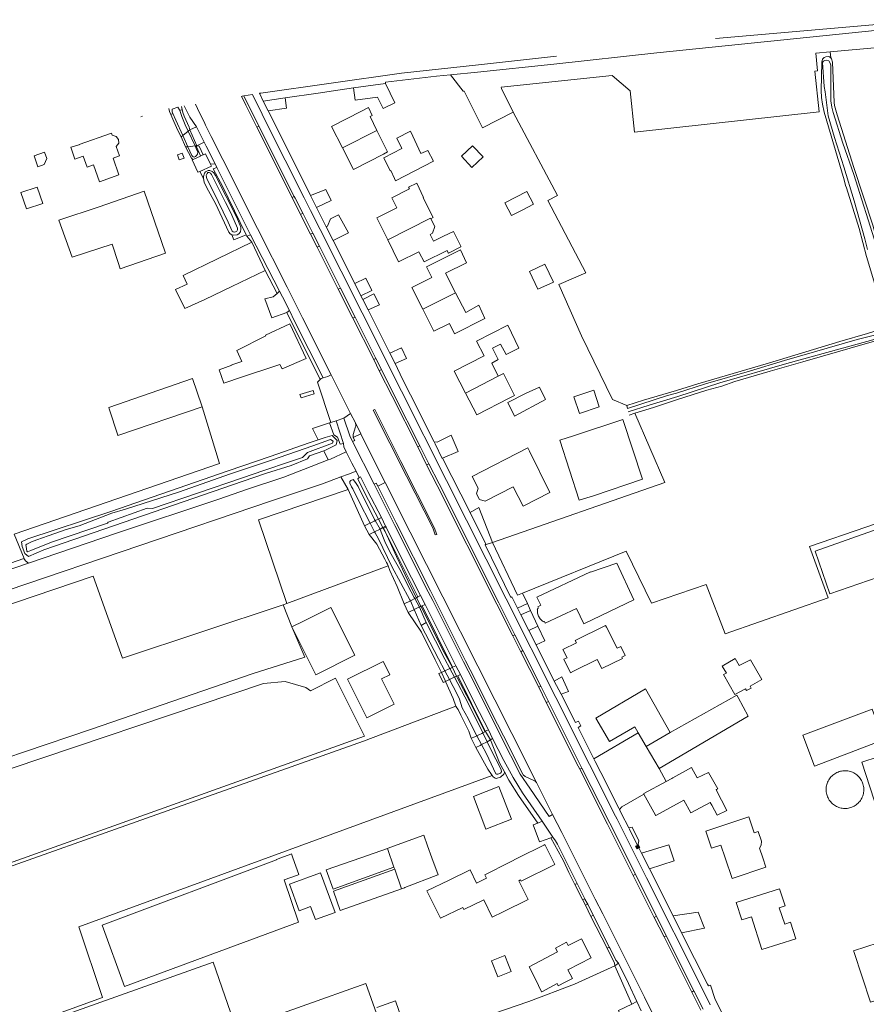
# Model space of a CAD drawing. Header units: metres. Extents: x 89888 to 94270, y 464165 to 468904.
# Tile 48 of 256: x 90750 to 90997, y 466207 to 466494. Entities that reach past the tile are written whole.
import ezdxf

# ---------------------------------------------------------------- set-up
doc = ezdxf.new("R2010")
doc.units = ezdxf.units.M
doc.layers.get('0').update_dxf_attribs({"linetype": 'CONTINUOUS'})
for name, color, linetype, lineweight in [('B_BEBOUWINGSGRENS_0', 251, 'CONTINUOUS', 13), ('B_LUIFEL_1', 251, 'CONTINUOUS', 13), ('B_OPSTAL_0', 251, 'CONTINUOUS', 13), ('B_TUSSENMUUR_0', 251, 'CONTINUOUS', 13), ('G_GRENS_ALGEMEEN_0', 251, 'CONTINUOUS', 13), ('K_KUNSTWERKGRENS_1', 251, 'CONTINUOUS', 13), ('Q_DAMWAND_0', 251, 'CONTINUOUS', 13), ('Q_GASKAST_0', 251, 'CONTINUOUS', 13), ('T_CULTUURGRENS_0', 251, 'CONTINUOUS', 13), ('T_HEK_0', 251, 'CONTINUOUS', 13), ('T_HEK_LIJN_0', 251, 'CONTINUOUS', 13), ('V_WEGGRENS_0', 251, 'CONTINUOUS', 13), ('W_WATERGRENS_0', 251, 'CONTINUOUS', 13)]:
    doc.layers.add(name, color=color, linetype=linetype, lineweight=lineweight)

# ---------------------------------------------------------------- blocks, each defined once
blk = doc.blocks.new('OGT_BLOK2_ACAD_1_FMEBLOCK21')
at = {"layer": 'G_GRENS_ALGEMEEN_0'}
blk.add_line((34.7, 5.21), (97.89, 10.68), dxfattribs=at)
blk.add_lwpolyline([(-97.89, -10.68), (-56.88, -4.94), (-34.36, -2.44), (-11.63, 0.07)], dxfattribs=at)
blk = doc.blocks.new('Q_GASKAST')
blk.add_lwpolyline([(-0.44, 0.46), (0.44, 0.46, -0.414214), (0.46, 0.44), (0.46, -0.44, -0.414214), (0.44, -0.46), (-0.44, -0.46, -0.414214), (-0.46, -0.44), (-0.46, 0.44), (-0.46, 0.44), (-0.46, 0.44), (-0.46, 0.45), (-0.46, 0.45), (-0.46, 0.45), (-0.46, 0.45), (-0.46, 0.45), (-0.46, 0.45), (-0.46, 0.45), (-0.45, 0.46), (-0.45, 0.46), (-0.45, 0.46), (-0.45, 0.46), (-0.45, 0.46), (-0.45, 0.46), (-0.44, 0.46), (-0.44, 0.46), (-0.44, 0.46)], format="xyb")
blk.add_lwpolyline([(-0.44, 0.46), (0.44, 0.46, -0.414214), (0.46, 0.44), (0.46, -0.44, -0.414214), (0.44, -0.46), (-0.44, -0.46, -0.414214), (-0.46, -0.44), (-0.46, 0.44), (-0.46, 0.44), (-0.46, 0.44), (-0.46, 0.45), (-0.46, 0.45), (-0.46, 0.45), (-0.46, 0.45), (-0.46, 0.45), (-0.46, 0.45), (-0.46, 0.45), (-0.45, 0.46), (-0.45, 0.46), (-0.45, 0.46), (-0.45, 0.46), (-0.45, 0.46), (-0.45, 0.46), (-0.44, 0.46), (-0.44, 0.46), (-0.44, 0.46)], format="xyb")
for points in [[(-0.26, 0.26), (0.25, 0.26), (0.25, 0.18), (-0.26, 0.18)], [(-0.26, 0.26), (-0.26, 0.18), (0.25, 0.18), (0.25, 0.26)], [(-0.26, 0.1), (0.25, 0.1), (0.25, -0.33), (-0.26, -0.33)], [(-0.26, 0.1), (-0.26, -0.33), (0.25, -0.33), (0.25, 0.1)]]:
    blk.add_lwpolyline(points, close=True)
blk.add_circle((-0.17, -0.04), 0.0354)
blk.add_circle((-0.17, -0.04), 0.0354)

msp = doc.modelspace()

# ---------------------------------------------------------------- linework, layer by layer
at = {"layer": 'B_BEBOUWINGSGRENS_0'}
for p, q in [((90847.03, 466474.31), (90856.29, 466475.58)), ((90881.66, 466457.44), (90878.49, 466454.39)), ((90817.32, 466429.35), (90821.26, 466421.15)), ((90898.29, 466420.82), (90900.75, 466415.69)), ((90802.76, 466381.64), (90800.04, 466389.64)), ((90901.23, 466387.14), (90897.16, 466385.26)), ((90911.22, 466384.31), (90912.84, 466379.47)), ((90802.85, 466381.4), (90802.76, 466381.64)), ((90898.29, 466368.45), (90897.78, 466369.42)), ((90900.49, 466325.95), (90901.58, 466323.58)), ((90832.39, 466318.96), (90829.05, 466317.29)), ((90923.9, 466311.09), (90920.74, 466317.2)), ((90954.86, 466303.4), (90958.19, 466297.61)), ((90932.11, 466299.22), (90939.36, 466286.49)), ((90962.04, 466291.25), (90936.1, 466276.04)), ((90932.37, 466282.4), (90930.03, 466286.38)), ((90936.1, 466276.04), (90932.37, 466282.4)), ((90882.02, 466267.87), (90885.6, 466258.34)), ((90905.66, 466248.09), (90904.7, 466250)), ((90858.8, 466247.31), (90859.02, 466246.67)), ((90837.42, 466245.59), (90828.32, 466242.36)), ((90830.67, 466244.98), (90831.08, 466245.12)), ((90972.8, 466236.02), (90971.15, 466241)), ((90892.2, 466218.82), (90891.13, 466221.52)), ((90898.18, 466218.28), (90900.04, 466214.61))]:
    msp.add_line(p, q, dxfattribs=at)
for points in [[(90856.29, 466475.58), (90859.09, 466469.99), (90855.69, 466468.28), (90854, 466471.65), (90847.5, 466470.77), (90847.03, 466474.31)], [(90849.36, 466467.51), (90840.62, 466463.06), (90843.8, 466456.83)], [(90853.83, 466461.93), (90851.84, 466465.96), (90852.47, 466466.29), (90851.33, 466468.57), (90849.36, 466467.51)], [(90843.8, 466456.83), (90846.98, 466450.59), (90855.71, 466455.04), (90856.91, 466455.67), (90853.83, 466461.93)], [(90866.65, 466455.19), (90863.67, 466461.54), (90863.59, 466461.72), (90859.6, 466459.68), (90861.05, 466456.67), (90855.88, 466453.96), (90857.67, 466450.15), (90857.84, 466450.23), (90858.94, 466447.95)], [(90772.96, 466447), (90778.63, 466448.99), (90776.9, 466453.88), (90778.78, 466454.53), (90777.83, 466457.25), (90778.55, 466458.17), (90778.46, 466459.28), (90777.78, 466460.15), (90776.68, 466460.51), (90776.47, 466461.12), (90767.03, 466457.81), (90767.05, 466457.75)], [(90767.05, 466457.75), (90764.63, 466457.01), (90765.8, 466453.57), (90768.23, 466454.41), (90769.35, 466451.21), (90771.25, 466451.87), (90772.96, 466447)], [(90858.94, 466447.95), (90859.28, 466447.23), (90870.31, 466452.98), (90868.64, 466456.12), (90866.65, 466455.19)], [(90878.49, 466454.39), (90881.49, 466451.15), (90884.82, 466454.23), (90881.66, 466457.44)], [(90796.19, 466453.32), (90797.64, 466453.85), (90797.1, 466455.32), (90795.65, 466454.79), (90796.19, 466453.32)], [(90867.32, 466442.38), (90867.42, 466442.43), (90865.5, 466446.56), (90863.05, 466445.39), (90863.28, 466444.95), (90858.14, 466442.33), (90859.54, 466439.57), (90859.66, 466439.35), (90853.83, 466436.47), (90856.99, 466430.06)], [(90761.11, 466435.79), (90764.97, 466424.99), (90776.61, 466428.79), (90778.38, 466423.42), (90778.98, 466421.62), (90792.18, 466426.15), (90792.07, 466426.45), (90785.97, 466444.2), (90772.88, 466439.7), (90761.11, 466435.79)], [(90869.52, 466436.2), (90870.23, 466436.55), (90870.16, 466436.68), (90867.32, 466442.38)], [(90894.29, 466442.5), (90891.11, 466440.87), (90893.04, 466437.12), (90896.16, 466438.72), (90899.45, 466440.41), (90897.52, 466444.16), (90894.29, 466442.5)], [(90873.19, 466431.09), (90870.33, 466429.7), (90869.37, 466431.65), (90869.99, 466431.97), (90870.71, 466433.92), (90869.52, 466436.2)], [(90856.99, 466430.06), (90860.16, 466423.64), (90866.06, 466426.59), (90866.18, 466426.37), (90867.62, 466423.6), (90874.29, 466426.92), (90874.64, 466426.29), (90874.68, 466426.21), (90878.34, 466428.06), (90878.28, 466428.17), (90876.12, 466432.44), (90873.19, 466431.09)], [(90821.26, 466421.15), (90811.55, 466416.49), (90803.68, 466412.71), (90797.79, 466410.02), (90795.13, 466415.58), (90798.48, 466417.12), (90797.31, 466419.67), (90817.32, 466429.35)], [(90878.17, 466427.14), (90868.31, 466422.19), (90869.85, 466419.12), (90864.04, 466416.19), (90867.24, 466409.81)], [(90876.77, 466414.61), (90873.83, 466420.35), (90879.98, 466423.34), (90878.17, 466427.14)], [(90900.75, 466415.69), (90905.28, 466417.73), (90902.81, 466422.98), (90898.29, 466420.82)], [(90867.24, 466409.81), (90870.44, 466403.44), (90874.96, 466405.71), (90876.48, 466402.68), (90885.3, 466407.11), (90883.52, 466410.97), (90879.71, 466408.89), (90876.77, 466414.61)], [(90812.97, 466397.77), (90814.42, 466394.6), (90811.53, 466393.6), (90811.56, 466393.5), (90807.8, 466392.15), (90809.19, 466388.29), (90810.93, 466388.88), (90812.91, 466389.55), (90825.57, 466393.71), (90826.21, 466392.43), (90833.2, 466395.49), (90828.47, 466405.53), (90821.34, 466402.31), (90821.46, 466402.07), (90812.97, 466397.77)], [(90891.98, 466405.23), (90882.84, 466400.51), (90885.06, 466396.23), (90876.38, 466391.75), (90879.66, 466385.4)], [(90889.21, 466390.34), (90887.31, 466394.15), (90889.17, 466395.18), (90887.5, 466398.45), (90889.83, 466399.61), (90891.49, 466396.63), (90895.22, 466398.47), (90891.98, 466405.23)], [(90879.66, 466385.4), (90882.94, 466379.06), (90892.41, 466383.96), (90893.94, 466384.74), (90890.76, 466391.13), (90889.21, 466390.34)], [(90800.04, 466389.64), (90775.67, 466381.23), (90775.81, 466380.81), (90778.3, 466373.16), (90778.33, 466373.09), (90802.85, 466381.4)], [(90897.16, 466385.26), (90892.03, 466382.62), (90893.91, 466378.7), (90902.93, 466383.56), (90902.84, 466383.74), (90901.23, 466387.14)], [(90912.84, 466379.47), (90918.66, 466381.42), (90917.04, 466386.26), (90911.22, 466384.31)], [(90925.55, 466377.7), (90911.16, 466372.9), (90907.12, 466371.66), (90912.8, 466354.24), (90917.01, 466355.49), (90931.26, 466360.28), (90925.55, 466377.7)], [(90897.78, 466369.42), (90881.57, 466361.1), (90883.34, 466357.66), (90882.85, 466356.08), (90883.7, 466354.43), (90885.42, 466353.91), (90893.57, 466358.09), (90896.49, 466352.41), (90904.25, 466356.4), (90898.29, 466368.45)], [(91000, 466345.82), (90981.58, 466339.37), (90985.91, 466326.92), (91000, 466331.79)], [(90901.58, 466323.58), (90900.71, 466323.17), (90900.93, 466322.7), (90900.57, 466322.53), (90900.61, 466322.44), (90900.6, 466322.14), (90900.61, 466321.84), (90900.64, 466321.54), (90900.69, 466321.25), (90900.77, 466320.96), (90900.86, 466320.68), (90900.98, 466320.41), (90901.11, 466320.14), (90901.26, 466319.89), (90901.44, 466319.64), (90901.62, 466319.41), (90901.83, 466319.2), (90902.05, 466319), (90902.28, 466318.81), (90902.32, 466318.72), (90902.69, 466318.89), (90902.91, 466318.41), (90912, 466322.61), (90914.12, 466318.17), (90921.65, 466321.79), (90928.7, 466325.2), (90923.74, 466335.83), (90916.09, 466333.22), (90916.05, 466333.31), (90900.49, 466325.95)], [(90829.05, 466317.29), (90833.44, 466308.52), (90836.05, 466303.33), (90847.35, 466309.01), (90840.35, 466322.96), (90832.39, 466318.96)], [(90920.74, 466317.2), (90920.49, 466317.67), (90911.64, 466313.35), (90911.99, 466312.64), (90908.06, 466310.73), (90909.25, 466308.3), (90908.35, 466307.86), (90910.26, 466303.94), (90911.16, 466304.38), (90918.07, 466307.75), (90919.35, 466305.12), (90925.45, 466308.1), (90925.25, 466308.5), (90926.19, 466308.97), (90924.91, 466311.59), (90923.9, 466311.09)], [(90857.59, 466303.29), (90856.2, 466306.1), (90855.65, 466307.2), (90845.27, 466302.07), (90850.85, 466290.79)], [(90958.19, 466297.61), (90961.25, 466299.25), (90961.62, 466298.74), (90962.91, 466299.47), (90962.63, 466300.03), (90966.03, 466301.96), (90962.7, 466307.72), (90959.39, 466306), (90958.23, 466308.06), (90954.49, 466305.84), (90955.71, 466303.81), (90954.86, 466303.4)], [(90850.85, 466290.79), (90858.82, 466294.74), (90855.18, 466302.1), (90857.59, 466303.29)], [(90930.03, 466286.38), (90928.98, 466288.18), (90921.66, 466283.88), (90917.65, 466290.72), (90932.11, 466299.22)], [(90939.36, 466286.49), (90958.73, 466297.42), (90959.1, 466296.72), (90962.04, 466291.25)], [(91000, 466288.5), (90998.19, 466293.3), (90977.98, 466285.71), (90981.37, 466276.71), (91000, 466283.8)], [(91015.89, 466284.77), (91000, 466279.44), (90995.19, 466277.83), (91000, 466263.23), (91004.36, 466250), (91006.02, 466244.97), (91006.16, 466245.02), (91021.01, 466250), (91026.85, 466251.96)], [(90938.11, 466272.22), (90939.82, 466273.15), (90940.12, 466273.31), (90945.57, 466276.33), (90947.2, 466273.28), (90950.51, 466274.87), (90953.24, 466270.12), (90952.87, 466269.92), (90952.74, 466269.85)], [(90931.69, 466268.56), (90931.62, 466268.69), (90938.11, 466272.22)], [(90885.6, 466258.34), (90893.05, 466261.27), (90889.34, 466270.74), (90882.02, 466267.87)], [(90952.74, 466269.85), (90954.32, 466266.77), (90955.86, 466263.77), (90953.04, 466262.38), (90951.44, 466265.35), (90951, 466266.16), (90945.31, 466263.06), (90943.3, 466266.76), (90935.1, 466262.3), (90935.01, 466262.45), (90931.69, 466268.56)], [(90963.83, 466257.3), (90962.25, 466261.98), (90949.71, 466257.73)], [(90861.02, 466241), (90861.84, 466241.29), (90861.92, 466241.32), (90871.57, 466245.03), (90871.66, 466245.07), (90869.86, 466250), (90868.58, 466253.51), (90867.47, 466256.56), (90857.56, 466252.97), (90856.88, 466252.73)], [(90949.71, 466257.73), (90951.38, 466252.78), (90954.06, 466253.69), (90955.31, 466250), (90957.35, 466243.95), (90967.2, 466247.28), (90966.29, 466250), (90965.35, 466252.77), (90965.86, 466253.68), (90965.92, 466254.83), (90965, 466257.66), (90963.83, 466257.3)], [(90856.88, 466252.73), (90849.09, 466250), (90839.02, 466246.47), (90841.05, 466240.91), (90858.8, 466247.31)], [(90904.7, 466250), (90902.79, 466253.84), (90902.5, 466253.7), (90895.01, 466250), (90892.53, 466248.77), (90885.29, 466245.05), (90885.78, 466244.07), (90882.82, 466242.6), (90880.97, 466246.52), (90874.92, 466243.46), (90868.39, 466240.38), (90872.34, 466232.38), (90878.84, 466235.53), (90879.13, 466234.95), (90884.98, 466237.72), (90887.47, 466232.71), (90890.67, 466234.26), (90897.89, 466237.85), (90895.17, 466243.3), (90895.69, 466243.56), (90895.86, 466243.21), (90905.66, 466248.09)], [(91040.66, 466211.18), (91039.54, 466214.64), (91033.88, 466212.84), (91031.87, 466218.9), (91000, 466208.66), (90997.71, 466207.92), (90992.86, 466222.68), (90992.78, 466222.91), (91000, 466225.25), (91033.4, 466236.07), (91076.43, 466250), (91089.78, 466254.33), (91091.21, 466250), (91097.86, 466229.75)], [(90831.08, 466245.12), (90829.33, 466250), (90828.91, 466251.14), (90828.77, 466251.09), (90825.86, 466250), (90824.55, 466249.51), (90824.6, 466249.37), (90773.77, 466230.36), (90780.24, 466212.46), (90830.93, 466231.27), (90826.75, 466243.56), (90830.67, 466244.98)], [(90859.02, 466246.67), (90841.16, 466240.28), (90843.13, 466234.65), (90861.02, 466241)], [(90828.32, 466242.36), (90831.15, 466234.57), (90834.48, 466235.78), (90835.95, 466232.01), (90841.68, 466234.03), (90837.42, 466245.59)], [(90971.15, 466241), (90958.56, 466236.97), (90960.18, 466231.9), (90963.01, 466232.8), (90966.06, 466223.26), (90975.95, 466226.42), (90974.37, 466231.22), (90972.71, 466230.67), (90971.07, 466235.4), (90972.8, 466236.02)], [(90900.04, 466214.61), (90901.8, 466210.96), (90901.87, 466210.99), (90906.36, 466213.34), (90906.56, 466212.97), (90906.71, 466212.68), (90908.74, 466213.74), (90910.8, 466214.82), (90910.12, 466216.12), (90909.51, 466217.31), (90916.32, 466220.87), (90913.44, 466226.4), (90909.6, 466224.4), (90909.08, 466225.38), (90905.86, 466223.7), (90906.43, 466222.59), (90898.18, 466218.28)], [(90891.13, 466221.52), (90890.62, 466221.32), (90887.25, 466220), (90889.09, 466215.32), (90892.97, 466216.85), (90892.2, 466218.82)], [(90691.6, 466178.88), (90715.63, 466187.58), (90757.79, 466202.43), (90806.09, 466219.59), (90812.86, 466199.96), (90819.53, 466181.14), (90704.85, 466140.49), (90698.3, 466158.98)], [(90857.27, 466194.52), (90850.6, 466213.34), (90813.52, 466200.2), (90820.06, 466181.33)], [(90857.41, 466196.05), (90862.82, 466197.91), (90859.24, 466208.28), (90853.84, 466206.41)]]:
    msp.add_lwpolyline(points, dxfattribs=at)
at = {"layer": 'B_LUIFEL_1'}
for points in [[(90757.56, 466453.71), (90756.95, 466455.55), (90753.89, 466454.49), (90754.96, 466451.37), (90756.79, 466452.01), (90757.56, 466453.71)], [(90750.05, 466443.82), (90751.71, 466439.04), (90756.48, 466440.67), (90754.82, 466445.44), (90750.05, 466443.82)]]:
    msp.add_lwpolyline(points, dxfattribs=at)
at = {"layer": 'B_OPSTAL_0'}
for points in [[(90995.78, 466269.76), (90995.77, 466270.11), (90995.75, 466270.47), (90995.7, 466270.82), (90995.62, 466271.17), (90995.53, 466271.52), (90995.41, 466271.86), (90995.27, 466272.18), (90995.11, 466272.51), (90994.93, 466272.81), (90994.73, 466273.11), (90994.51, 466273.4), (90994.26, 466273.67), (90994.01, 466273.92), (90993.73, 466274.16), (90993.44, 466274.38), (90993.14, 466274.57), (90992.82, 466274.75), (90992.49, 466274.91), (90992.16, 466275.04), (90991.81, 466275.16), (90991.46, 466275.25), (90991.1, 466275.31), (90990.74, 466275.35), (90990.38, 466275.37), (90990.02, 466275.37), (90989.66, 466275.34), (90989.3, 466275.28), (90988.94, 466275.21), (90988.59, 466275.11), (90988.25, 466274.99), (90987.92, 466274.84), (90987.6, 466274.67), (90987.29, 466274.49), (90986.99, 466274.28), (90986.71, 466274.05), (90986.44, 466273.81), (90986.19, 466273.55), (90985.95, 466273.27), (90985.74, 466272.97), (90985.54, 466272.67), (90985.37, 466272.35), (90985.22, 466272.02), (90985.09, 466271.68), (90984.98, 466271.34), (90984.89, 466270.98), (90984.83, 466270.63), (90984.79, 466270.27), (90984.78, 466269.9), (90984.79, 466269.54), (90984.83, 466269.18), (90984.88, 466268.82), (90984.96, 466268.47)], [(90984.96, 466268.47), (90985.07, 466268.12), (90985.19, 466267.79), (90985.34, 466267.46), (90985.51, 466267.15), (90985.69, 466266.84), (90985.9, 466266.55), (90986.12, 466266.27), (90986.37, 466266.01), (90986.63, 466265.76), (90986.9, 466265.53), (90987.19, 466265.33), (90987.49, 466265.13), (90987.81, 466264.96), (90988.13, 466264.81), (90988.47, 466264.68), (90988.81, 466264.58), (90989.15, 466264.49), (90989.51, 466264.43), (90989.86, 466264.39), (90990.22, 466264.38), (90990.58, 466264.38), (90990.93, 466264.41), (90991.29, 466264.47), (90991.63, 466264.54), (90991.98, 466264.64), (90992.32, 466264.77), (90992.64, 466264.91), (90992.96, 466265.07), (90993.27, 466265.26), (90993.56, 466265.46), (90993.84, 466265.68), (90994.11, 466265.92), (90994.35, 466266.18), (90994.59, 466266.45), (90994.8, 466266.74), (90994.99, 466267.04), (90995.17, 466267.35), (90995.32, 466267.67), (90995.45, 466268.01), (90995.56, 466268.35), (90995.65, 466268.69), (90995.72, 466269.04), (90995.76, 466269.4), (90995.78, 466269.76)]]:
    msp.add_lwpolyline(points, dxfattribs=at)
at = {"layer": 'B_TUSSENMUUR_0'}
for p, q in [((90843.8, 466456.83), (90853.83, 466461.93)), ((90867.24, 466409.81), (90876.77, 466414.61)), ((90879.66, 466385.4), (90889.21, 466390.34)), ((90932.37, 466282.4), (90939.36, 466286.49)), ((90856.88, 466252.73), (90858.8, 466247.31)), ((90859.02, 466246.67), (90861.02, 466241))]:
    msp.add_line(p, q, dxfattribs=at)
msp.add_lwpolyline([(90856.99, 466430.06), (90869.45, 466436.32), (90869.52, 466436.2)], dxfattribs=at)
at = {"layer": 'G_GRENS_ALGEMEEN_0'}
for p, q in [((90827.05, 466471.42), (90820.66, 466470.48)), ((90926.9, 466380.91), (90926.69, 466381.76)), ((90929.01, 466379.52), (90927.36, 466378.94))]:
    msp.add_line(p, q, dxfattribs=at)
for points in [[(90986.13, 466483.09), (90986.35, 466482.8), (90986.61, 466481.84), (90987.1, 466470.11), (90987.26, 466469.22), (90987.99, 466466.48)], [(90856.29, 466475.58), (90856.29, 466475.99), (90871.17, 466477.71), (90875.32, 466478.17)], [(90827.05, 466471.42), (90836.68, 466472.74), (90841.15, 466473.45), (90847.03, 466474.31)], [(90822.09, 466467.62), (90827.46, 466468.42), (90827.05, 466471.42)], [(90793.71, 466466.58), (90793.34, 466467.47), (90793.2, 466468.3)], [(90785.05, 466465.91), (90785.48, 466466.06), (90785.49, 466466.06)], [(90796.72, 466460.04), (90795.79, 466461.89), (90794.58, 466464.5), (90793.71, 466466.58)], [(90987.99, 466466.48), (90992.85, 466451.13), (90998.43, 466434.29), (91002.47, 466419.46), (91004.96, 466411.42), (91005.7, 466407.97), (91005.99, 466407.04), (91006.22, 466406.66), (91006.57, 466406.47)], [(90800.21, 466453.46), (90800.09, 466453.52), (90799.73, 466453.88), (90798.04, 466457.12)], [(90811.53, 466431.51), (90811.06, 466431.83), (90810.7, 466432.32), (90806.77, 466440.68), (90804.26, 466445.19), (90803.48, 466446.88), (90803.26, 466447.88)], [(90835.52, 466385.21), (90835.2, 466386.2), (90831.4, 466384.96)], [(90831.4, 466384.96), (90831.72, 466384.01), (90835.52, 466385.21)], [(90838.32, 466368.54), (90834.14, 466367.08), (90833.62, 466366.22), (90828.81, 466364.28), (90821.3, 466361.98), (90814.84, 466359.73), (90756.76, 466339.73), (90752.28, 466337.83), (90751.15, 466338.62), (90750.36, 466340.67), (90750.22, 466342.03), (90752.1, 466342.98), (90776.3, 466350.87), (90810.47, 466362.71), (90822.68, 466366.91), (90834.1, 466370.91), (90836.7, 466371.77)], [(90861.73, 466323.99), (90859.7, 466329.09), (90857.56, 466333.75), (90857.15, 466335.03)], [(90872.62, 466303.99), (90870.84, 466307.72), (90866.86, 466315.77), (90862.96, 466321.49)], [(90873.85, 466301.39), (90873.72, 466301.69), (90872.62, 466303.99)], [(90876.81, 466294.19), (90876.02, 466296.46), (90873.85, 466301.39)], [(90891.03, 466275.02), (90890.99, 466274.81), (90890.78, 466274.33), (90889.89, 466273.54), (90888.61, 466273.08), (90888.29, 466273.16), (90887.74, 466273.57), (90887.46, 466273.94)], [(90911.46, 466213.23), (90898.14, 466208.18), (90862.95, 466196.06), (90794.76, 466171.46), (90737.88, 466151.23), (90686.26, 466132.92), (90685.28, 466132.72)]]:
    msp.add_lwpolyline(points, dxfattribs=at)
at = {"layer": 'K_KUNSTWERKGRENS_1'}
for p, q in [((90798.79, 466461.68), (90797.23, 466460.45)), ((90799.27, 466462.07), (90798.79, 466461.68)), ((90799.27, 466462.07), (90801.34, 466457.45)), ((90797.23, 466460.45), (90796.72, 466460.04)), ((90796.72, 466460.04), (90798.04, 466457.12)), ((90798.04, 466457.12), (90798.72, 466457.19)), ((90798.72, 466457.19), (90800.82, 466457.4)), ((90800.82, 466457.4), (90801.34, 466457.45)), ((90850.17, 466346.71), (90851.55, 466344.17)), ((90854.26, 466348.7), (90853.34, 466348.25)), ((90854.26, 466348.7), (90855.6, 466346.2)), ((90851.55, 466344.17), (90853.16, 466344.98)), ((90853.16, 466344.98), (90854.74, 466345.77)), ((90854.74, 466345.77), (90855.6, 466346.2)), ((90863.57, 466324.89), (90861.73, 466323.99)), ((90861.73, 466323.99), (90862.96, 466321.49)), ((90864.86, 466325.52), (90863.57, 466324.89)), ((90865.36, 466325.76), (90864.86, 466325.52)), ((90865.36, 466325.76), (90866.62, 466323.28)), ((90866.21, 466323.07), (90866.62, 466323.28)), ((90875.87, 466305.49), (90875.07, 466305.13)), ((90875.87, 466305.49), (90877.05, 466302.93)), ((90873.14, 466301.05), (90873.85, 466301.39)), ((90876.4, 466302.62), (90877.05, 466302.93)), ((90885.32, 466286.66), (90884.7, 466286.38)), ((90881.33, 466284.81), (90882.67, 466282.16)), ((90884.43, 466286.25), (90882.97, 466285.57)), ((90884.33, 466282.97), (90885.96, 466283.83)), ((90884.7, 466286.38), (90884.43, 466286.25)), ((90885.96, 466283.83), (90886.9, 466284.33))]:
    msp.add_line(p, q, dxfattribs=at)
for points in [[(90851.84, 466347.52), (90851.4, 466347.31), (90850.17, 466346.71)], [(90853.34, 466348.25), (90853.03, 466348.11), (90851.84, 466347.52)], [(90862.96, 466321.49), (90863.48, 466321.74), (90864.57, 466322.27), (90864.7, 466322.33)], [(90864.7, 466322.33), (90866.08, 466323.01), (90866.21, 466323.07)], [(90872.62, 466303.99), (90871.9, 466303.66), (90873.14, 466301.05)], [(90873.62, 466304.45), (90873.41, 466304.36), (90872.62, 466303.99)], [(90875.07, 466305.13), (90874.89, 466305.04), (90873.62, 466304.45)], [(90873.85, 466301.39), (90874.44, 466301.68), (90874.96, 466301.93)], [(90874.96, 466301.93), (90876.18, 466302.51), (90876.4, 466302.62)], [(90885.32, 466286.66), (90885.52, 466286.76), (90886.9, 466284.33)], [(90882.97, 466285.57), (90882.34, 466285.28), (90881.33, 466284.81)], [(90882.67, 466282.16), (90883.91, 466282.75), (90884.33, 466282.97)]]:
    msp.add_lwpolyline(points, dxfattribs=at)
at = {"layer": 'Q_DAMWAND_0'}
msp.add_line((90868.22, 466318.55), (90866.76, 466317.71), dxfattribs=at)
at = {"layer": 'T_CULTUURGRENS_0'}
for p, q in [((90796.34, 466467.69), (90797.09, 466468.02)), ((90893.59, 466467.27), (90906.5, 466442.97)), ((90793.71, 466466.58), (90794.34, 466466.91)), ((90903.65, 466441.54), (90914.71, 466420.45)), ((90815.89, 466431.1), (90815.7, 466431.48)), ((90817.02, 466431.55), (90815.89, 466431.1)), ((90840.05, 466376.78), (90840.37, 466376.86)), ((90840.37, 466376.86), (90841.91, 466377.34)), ((90841.91, 466377.34), (90844.11, 466370.75)), ((90845.41, 466357.3), (90843.34, 466360.97)), ((90848.63, 466360.84), (90849.07, 466361.04)), ((90850.17, 466346.71), (90845.41, 466357.3)), ((90855.2, 466349.16), (90854.33, 466348.7)), ((90856.48, 466346.35), (90855.77, 466346.02)), ((90855.77, 466346.02), (90865.79, 466326.07)), ((90866.54, 466326.42), (90865.79, 466326.07)), ((90867.04, 466323.44), (90867.86, 466323.82)), ((90867.04, 466323.44), (90875.91, 466305.51)), ((90876.8, 466305.91), (90875.91, 466305.51)), ((90877.38, 466302.98), (90878.16, 466303.37)), ((90877.38, 466302.98), (90885.4, 466286.86)), ((90886.32, 466287.29), (90885.4, 466286.86)), ((90886.9, 466284.33), (90887.55, 466284.75)), ((90896.31, 466268.96), (90902.02, 466260.72)), ((90902.02, 466260.72), (90900.71, 466260.07)), ((90923.14, 466218.49), (90924.22, 466219.29)), ((90928.15, 466207.36), (90923.14, 466218.49)), ((90929.63, 466208.15), (90928.15, 466207.36))]:
    msp.add_line(p, q, dxfattribs=at)
for points in [[(90984.25, 466467.21), (90983.71, 466469.58), (90983.43, 466471.48), (90983.38, 466473.56), (90983.49, 466481.84), (90983.72, 466482.72), (90984.22, 466483.21), (90984.71, 466483.4), (90985.34, 466483.43), (90985.73, 466483.33), (90986.13, 466483.09)], [(91002.48, 466404.67), (91002.51, 466405.02), (91000.72, 466411.34), (90996.55, 466425.19), (90994.38, 466433.4), (90990.77, 466445.16), (90990.41, 466445.92), (90990, 466447.53), (90984.25, 466467.21)], [(90803.26, 466447.88), (90803.26, 466448.48), (90803.6, 466449.52), (90803.88, 466449.83), (90804.65, 466450.26), (90805.12, 466450.26), (90805.8, 466450.01), (90806.27, 466449.56)], [(90807.12, 466451.17), (90806.1, 466450.78), (90808.88, 466445.5), (90815.7, 466431.48)], [(90807.12, 466451.17), (90811.73, 466442.04), (90817.02, 466431.55)], [(90806.27, 466449.56), (90806.74, 466448.8), (90812.95, 466436.53), (90814.12, 466433.72), (90814.15, 466433.19), (90814.06, 466432.4), (90813.57, 466431.76), (90813.09, 466431.53), (90812.01, 466431.38), (90811.53, 466431.51)], [(90906.88, 466417.03), (90913.48, 466402.12), (90922.47, 466383.52)], [(90926.69, 466381.76), (90931.58, 466383.34), (90941.13, 466386.14), (90947.41, 466388.14), (90968, 466394.12), (90988.74, 466400.46), (90996.83, 466402.76), (91002.15, 466404.42), (91002.48, 466404.67)], [(91005.17, 466402.42), (91001.82, 466401.38), (91000, 466400.86), (90995.46, 466399.59), (90988.11, 466397.46), (90977.99, 466394.53), (90968.48, 466391.82)], [(90968.48, 466391.82), (90958.18, 466388.79), (90954.4, 466387.37), (90950.05, 466386.27), (90941.5, 466383.58), (90934.47, 466381.18), (90929.01, 466379.52)], [(90844.11, 466370.75), (90843.07, 466370.5), (90842.32, 466372.6), (90841.27, 466373.24), (90840.05, 466376.78)], [(90848.63, 466360.84), (90848.31, 466360.39), (90850.44, 466356.08), (90854.33, 466348.7)], [(90849.07, 466361.04), (90851.2, 466356.74), (90855.2, 466349.16)], [(90845.41, 466357.3), (90819.29, 466348.45), (90827.55, 466324.08)], [(90857.15, 466335.03), (90857.14, 466335.08), (90856.9, 466335.6), (90856.59, 466336.08), (90856.12, 466336.97), (90853.82, 466341.43), (90851.55, 466344.17)], [(90855.6, 466346.2), (90856.22, 466345.04), (90859.49, 466337.77), (90863.86, 466328.72), (90865.36, 466325.76)], [(90856.48, 466346.35), (90861.33, 466336.69), (90866.54, 466326.42)], [(90826.53, 466323.74), (90779.64, 466308.15), (90771.07, 466332.1), (90652.6, 466291.95)], [(90867.86, 466323.82), (90872.63, 466314.29), (90876.8, 466305.91)], [(90866.62, 466323.28), (90873.42, 466309.85), (90875.87, 466305.49)], [(90877.05, 466302.93), (90877.33, 466302.33), (90880.85, 466295.77), (90884.87, 466287.56), (90885.26, 466286.78)], [(90878.16, 466303.37), (90882.48, 466294.72), (90886.32, 466287.29)], [(90881.33, 466284.81), (90880.62, 466286.89), (90878.28, 466291.6), (90877.5, 466293.17), (90877.15, 466293.73), (90876.81, 466294.19)], [(90886.9, 466284.33), (90889.61, 466277.67), (90891.03, 466275.02)], [(90887.55, 466284.75), (90890.85, 466278.32), (90893.5, 466273.37), (90896.31, 466268.96)], [(90887.46, 466273.94), (90887.22, 466274.26), (90886.12, 466275.83), (90882.67, 466282.16)], [(90900.71, 466260.07), (90895.15, 466268.19), (90892.29, 466272.66), (90891.03, 466275.02)], [(90924.22, 466219.29), (90927.13, 466213.35), (90929.63, 466208.15)]]:
    msp.add_lwpolyline(points, dxfattribs=at)
at = {"layer": 'T_HEK_0'}
msp.add_line((90738.84, 466333.04), (90750.86, 466337.21), dxfattribs=at)
at = {"layer": 'T_HEK_LIJN_0'}
for p, q in [((90824.71, 466414.44), (90821.26, 466421.15)), ((90914.71, 466420.45), (90906.88, 466417.03)), ((90807.97, 466364.84), (90802.85, 466381.4)), ((90885.43, 466341.2), (90887.48, 466341.87)), ((90923.14, 466218.49), (90911.46, 466213.23))]:
    msp.add_line(p, q, dxfattribs=at)
for points in [[(90750.86, 466337.21), (90750.95, 466337.24), (90748.09, 466344.26), (90807.97, 466364.84)], [(90920.96, 466223.66), (90923.08, 466219.34), (90923.14, 466218.49)]]:
    msp.add_lwpolyline(points, dxfattribs=at)
at = {"layer": 'V_WEGGRENS_0'}
for p, q in [((90985.97, 466484.81), (90986.13, 466483.09)), ((90815.07, 466472.01), (90814.56, 466471.93)), ((90817.52, 466472.42), (90815.07, 466472.01)), ((90815.07, 466472.01), (90819.41, 466463.18)), ((90817.52, 466472.42), (90820.35, 466466.71)), ((90819.58, 466472.76), (90819.96, 466472.83)), ((90820.66, 466470.48), (90819.58, 466472.76)), ((90819.96, 466472.83), (90819.96, 466472.83)), ((90822.09, 466467.62), (90820.66, 466470.48)), ((90796.81, 466468.92), (90797.09, 466468.02)), ((90800.95, 466469.62), (90800.95, 466469.62)), ((90820.35, 466466.71), (90821.55, 466464.26)), ((90799.27, 466462.07), (90801.26, 466462.97)), ((90803.46, 466458.5), (90801.26, 466462.97)), ((90819.41, 466463.18), (90818.8, 466462.88)), ((90818.8, 466462.88), (90829.1, 466442.4)), ((90829.73, 466442.72), (90819.41, 466463.18)), ((90803.46, 466458.5), (90801.34, 466457.45)), ((90802.44, 466454.5), (90803.15, 466454.82)), ((90803.26, 466447.88), (90802.21, 466449.99)), ((90805.33, 466452.09), (90806.65, 466452.19)), ((90806.65, 466452.19), (90807.12, 466451.17)), ((90829.1, 466442.4), (90829.73, 466442.72)), ((90829.1, 466442.4), (90831.58, 466437.47)), ((90836.21, 466439.47), (90834.44, 466442.99)), ((90903.65, 466441.54), (90906.5, 466442.97)), ((90839.07, 466433.83), (90836.21, 466439.47)), ((90832.22, 466437.79), (90831.58, 466437.47)), ((90831.58, 466437.47), (90834.49, 466431.69)), ((90835.13, 466432.02), (90832.22, 466437.79)), ((90841.06, 466429.83), (90839.07, 466433.83)), ((90815.89, 466431.1), (90817.32, 466429.35)), ((90825.46, 466415.09), (90817.02, 466431.55)), ((90834.49, 466431.69), (90835.13, 466432.02)), ((90834.49, 466431.69), (90836.41, 466427.88)), ((90835.13, 466432.02), (90837.05, 466428.21)), ((90837.05, 466428.21), (90836.41, 466427.88)), ((90836.41, 466427.88), (90842.57, 466415.66)), ((90843.21, 466415.98), (90837.05, 466428.21)), ((90847.37, 466417.29), (90841.06, 466429.83)), ((90842.57, 466415.66), (90843.21, 466415.98)), ((90842.57, 466415.66), (90846.83, 466407.2)), ((90843.21, 466415.98), (90847.46, 466407.54)), ((90849.18, 466413.73), (90847.37, 466417.29)), ((90824.71, 466414.44), (90825.46, 466415.09)), ((90849.71, 466412.68), (90849.18, 466413.73)), ((90851.25, 466409.61), (90849.71, 466412.68)), ((90828.3, 466409.48), (90827.55, 466408.92)), ((90827.55, 466408.92), (90837.27, 466389.32)), ((90847.46, 466407.54), (90846.83, 466407.2)), ((90846.83, 466407.2), (90852.89, 466395.17)), ((90853.51, 466395.48), (90847.46, 466407.54)), ((90857.55, 466397.07), (90851.25, 466409.61)), ((90852.89, 466395.17), (90853.51, 466395.48)), ((90855.14, 466392.23), (90853.51, 466395.48)), ((90857.55, 466397.07), (90859.1, 466393.98)), ((90852.89, 466395.17), (90854.53, 466391.92)), ((90846.17, 466379.43), (90840.49, 466390.75)), ((90855.14, 466392.23), (90854.53, 466391.92)), ((90926.69, 466381.76), (90922.47, 466383.52)), ((90846.17, 466379.43), (90844.19, 466378.07)), ((90847.54, 466376.7), (90846.17, 466379.43)), ((90844.19, 466378.07), (90841.91, 466377.34)), ((90849.12, 466373.54), (90847.54, 466376.7)), ((90846.93, 466372.47), (90849.12, 466373.54)), ((90844.17, 466369.73), (90844.11, 466370.75)), ((90844.82, 466368.32), (90844.17, 466369.73)), ((90846.73, 466371.3), (90853, 466358.83)), ((90865.71, 466369.72), (90866.32, 466370.03)), ((90865.71, 466369.72), (90868.33, 466364.52)), ((90868.95, 466364.83), (90866.32, 466370.03)), ((90838.32, 466368.54), (90839.64, 466365.91)), ((90868.95, 466364.83), (90868.33, 466364.52)), ((90880.97, 466350.56), (90872.96, 466366.41)), ((90847.74, 466362.61), (90848.63, 466360.84)), ((90854.06, 466358.24), (90856.27, 466359.31)), ((90854.33, 466348.7), (90854.26, 466348.7)), ((90856.36, 466346.6), (90855.2, 466349.16)), ((90855.6, 466346.2), (90856.36, 466346.6)), ((90856.36, 466346.6), (90856.48, 466346.35)), ((90739.38, 466331.41), (90752.21, 466335.87)), ((90857.15, 466335.03), (90827.55, 466324.08)), ((90897.68, 466324.11), (90896.26, 466327.14)), ((90827.55, 466324.08), (90826.53, 466323.74)), ((90865.79, 466326.07), (90865.36, 466325.76)), ((90867.86, 466323.82), (90866.54, 466326.42)), ((90894.81, 466322.78), (90897.68, 466324.11)), ((90898.65, 466322.04), (90897.68, 466324.11)), ((90826.53, 466323.74), (90829.05, 466317.29)), ((90866.62, 466323.28), (90867.04, 466323.44)), ((90894.81, 466322.78), (90895.81, 466320.78)), ((90895.81, 466320.78), (90898.65, 466322.04)), ((90898.65, 466322.04), (90900.77, 466317.52)), ((90898.08, 466316.25), (90895.81, 466320.78)), ((90900.77, 466317.52), (90898.08, 466316.25)), ((90898.08, 466316.25), (90900.28, 466312.02)), ((90893.43, 466314.71), (90894.04, 466315.01)), ((90896.38, 466310.36), (90894.04, 466315.01)), ((90896.38, 466310.36), (90895.77, 466310.05)), ((90895.77, 466310.05), (90900.99, 466299.67)), ((90901.6, 466299.98), (90896.38, 466310.36)), ((90905.48, 466301.43), (90900.28, 466312.02)), ((90875.91, 466305.51), (90875.87, 466305.49)), ((90878.16, 466303.37), (90876.8, 466305.91)), ((90877.05, 466302.93), (90877.38, 466302.98)), ((90907.57, 466297.64), (90905.48, 466301.43)), ((90900.99, 466299.67), (90901.6, 466299.98)), ((90900.99, 466299.67), (90903.21, 466295.27)), ((90901.6, 466299.98), (90903.82, 466295.57)), ((90903.82, 466295.57), (90903.21, 466295.27)), ((90903.21, 466295.27), (90912.53, 466276.73)), ((90913.61, 466276.15), (90903.82, 466295.57)), ((90911.75, 466289.4), (90907.57, 466297.64)), ((90885.4, 466286.86), (90885.26, 466286.78)), ((90885.26, 466286.78), (90885.32, 466286.66)), ((90887.55, 466284.75), (90886.32, 466287.29)), ((90917.1, 466278.86), (90912.48, 466287.95)), ((90930.03, 466286.38), (90917.1, 466278.86)), ((90917.5, 466278.06), (90917.1, 466278.86)), ((90912.53, 466276.73), (90912.98, 466275.84)), ((90912.98, 466275.84), (90913.61, 466276.15)), ((90913.61, 466276.15), (90921.69, 466260.13)), ((90915.76, 466277.22), (90923.38, 466262.1)), ((90938.11, 466272.22), (90936.1, 466276.04)), ((90905.03, 466262.63), (90900.46, 466271.71)), ((90925.08, 466262.99), (90924.52, 466264.11)), ((90905.13, 466256.05), (90902.02, 466260.72)), ((90923.84, 466261.22), (90923.38, 466262.1)), ((90927.26, 466258.75), (90925.08, 466262.99)), ((90929.19, 466245.22), (90921.69, 466260.13)), ((90905.13, 466256.05), (90904.56, 466255.85)), ((90930.95, 466251.35), (90929.85, 466253.51)), ((90930.95, 466251.35), (90933.28, 466246.82)), ((90940.16, 466233.11), (90933.28, 466246.82)), ((90929.19, 466245.22), (90928.53, 466244.88)), ((90911.55, 466242.19), (90912.19, 466242.5)), ((90911.55, 466242.19), (90913.77, 466237.81)), ((90914.42, 466238.09), (90913.77, 466237.81)), ((90913.77, 466237.81), (90914.59, 466236.17)), ((90914.59, 466236.17), (90915.28, 466236.49)), ((90914.59, 466236.17), (90916.2, 466232.88)), ((90915.28, 466236.49), (90916.9, 466233.29)), ((90916.9, 466233.29), (90916.2, 466232.88)), ((90920.96, 466223.66), (90916.2, 466232.88)), ((90934.7, 466232.63), (90935.35, 466232.96)), ((90934.7, 466232.63), (90937.56, 466226.97)), ((90938.2, 466227.3), (90935.35, 466232.96)), ((90940.16, 466233.11), (90942.67, 466228.11)), ((90938.2, 466227.3), (90937.56, 466226.97)), ((90937.56, 466226.97), (90945.68, 466210.88)), ((90946.25, 466211.26), (90938.2, 466227.3)), ((90950.24, 466213.19), (90942.67, 466228.11)), ((90920.96, 466223.66), (90921.56, 466223.96)), ((90948.44, 466212.31), (90950.99, 466207.17)), ((90945.68, 466210.88), (90946.25, 466211.26)), ((90945.68, 466210.88), (90948.3, 466205.65)), ((90946.25, 466211.26), (90948.94, 466205.92)), ((90929.63, 466208.15), (90930.91, 466205.37)), ((90959.11, 466195.55), (90952.8, 466208.05))]:
    msp.add_line(p, q, dxfattribs=at)
for points in [[(91002.17, 466491.31), (91000, 466491.15), (90935.43, 466484.52)], [(90935.43, 466484.52), (90905.44, 466481.24), (90883.13, 466478.9), (90875.32, 466478.17)], [(90893.59, 466467.27), (90890.13, 466474.12), (90890.07, 466474.5), (90922.45, 466477.9), (90927.61, 466473.44), (90928.92, 466461.45), (90982.72, 466467.33), (90981.51, 466479.17), (90982.25, 466479.25), (90981.77, 466484.43), (90985.97, 466484.81)], [(90985.97, 466484.81), (91000, 466486.11), (91006.8, 466486.78)], [(90875.32, 466478.17), (90879.01, 466473.34), (90879.24, 466473.36), (90884.58, 466462.65), (90893.59, 466467.27)], [(90814.31, 466471.88), (90815.59, 466469.29), (90818.31, 466463.85), (90818.8, 466462.88)], [(90797.09, 466468.02), (90797.29, 466467.14), (90797.68, 466466.1), (90799.12, 466462.92), (90799.27, 466462.07)], [(90801.26, 466462.97), (90799.29, 466465.83), (90797.64, 466469.06)], [(90840.49, 466390.75), (90832.15, 466407.32), (90830.59, 466410.4), (90827.65, 466416.31), (90819.04, 466433.38), (90808.94, 466453.43), (90805.55, 466460.13), (90803.88, 466463.5), (90803.68, 466463.9), (90801.49, 466468.29), (90800.95, 466469.62)], [(90834.44, 466442.99), (90828.46, 466455.1), (90822.09, 466467.62)], [(90821.55, 466464.26), (90832.65, 466442.26), (90834.5, 466438.6), (90837.29, 466433.04), (90849.55, 466408.74), (90861.01, 466385.92), (90874.1, 466359.94), (90891.48, 466325.47), (90905.95, 466296.71), (90915.76, 466277.22)], [(90801.34, 466457.45), (90801.23, 466457.19), (90802.44, 466454.5)], [(90803.15, 466454.82), (90802.02, 466457.39), (90801.34, 466457.45)], [(90806.65, 466452.19), (90806.63, 466452.23), (90804.02, 466457.36), (90803.46, 466458.5)], [(90800.21, 466453.46), (90799.97, 466453.35), (90801.65, 466449.73), (90802.21, 466449.99)], [(90802.44, 466454.5), (90802.39, 466454.47), (90800.21, 466453.46)], [(90803.15, 466454.82), (90803.85, 466455.14), (90805.33, 466452.09)], [(90802.21, 466449.99), (90805.6, 466451.55), (90805.33, 466452.09)], [(90836.21, 466439.47), (90840.49, 466441.54), (90838.94, 466444.74), (90834.44, 466442.99)], [(90829.73, 466442.72), (90829.98, 466442.22), (90832.22, 466437.79)], [(90841.06, 466429.83), (90845.5, 466432.08), (90842.58, 466437.35), (90840.29, 466436.14), (90839.44, 466434.04), (90839.07, 466433.83)], [(90815.7, 466431.48), (90812.1, 466430.04), (90811.53, 466431.51)], [(90849.18, 466413.73), (90852.39, 466415.33), (90850.63, 466418.9), (90847.37, 466417.29)], [(90824.71, 466414.44), (90823.58, 466413.45), (90821.18, 466412.91), (90823.22, 466407.31), (90827.55, 466408.92)], [(90828.3, 466409.48), (90826.35, 466413.4), (90825.46, 466415.09)], [(90851.25, 466409.61), (90854.59, 466411.14), (90852.92, 466414.29), (90849.71, 466412.68)], [(90838.18, 466389.8), (90829.84, 466406.37), (90828.3, 466409.48)], [(90859.1, 466393.98), (90862.41, 466395.48), (90861, 466398.6), (90857.55, 466397.07)], [(90870.49, 466371.21), (90863.57, 466384.93), (90861.3, 466389.47), (90859.1, 466393.98)], [(90837.27, 466389.32), (90837.58, 466389.61), (90838.18, 466389.8)], [(90840.49, 466390.75), (90839.5, 466390.23), (90838.18, 466389.8)], [(90854.53, 466391.92), (90858.25, 466384.52), (90865.71, 466369.72)], [(90866.32, 466370.03), (90858.84, 466384.84), (90855.14, 466392.23)], [(90837.27, 466389.32), (90836.49, 466388.58), (90840.37, 466376.86)], [(90853.21, 466380.58), (90852.78, 466380.41), (90862.43, 466361.23), (90870.11, 466346.11), (90870.84, 466344.07), (90871.27, 466344.22), (90870.52, 466346.28), (90860.81, 466365.5), (90853.21, 466380.58)], [(90887.48, 466341.87), (90937.73, 466359.39), (90929.01, 466379.52)], [(91146.59, 466380.41), (91018.15, 466336.96), (91012.8, 466351.99), (90979.91, 466340.68), (90985.41, 466325.79), (90955.35, 466315.23), (90949.84, 466329.66), (90933.92, 466324.16), (90926.51, 466339.3), (90896.26, 466327.14)], [(90840.05, 466376.78), (90835.03, 466375.1), (90836.7, 466371.77)], [(90844.19, 466378.07), (90845.89, 466372.99), (90846.73, 466371.3)], [(90847.54, 466376.7), (90847.62, 466376.48), (90847.67, 466376.26), (90847.68, 466376.03), (90847.65, 466375.8), (90847.6, 466375.58), (90846.95, 466373.34), (90846.88, 466373.11), (90846.86, 466372.86), (90846.93, 466372.47)], [(90836.7, 466371.77), (90838.73, 466372.44), (90840.75, 466373), (90842.23, 466371.61), (90841.96, 466370.3), (90838.44, 466368.58), (90838.32, 466368.54)], [(90856.27, 466359.31), (90852.58, 466366.63), (90849.12, 466373.54)], [(90872.96, 466366.41), (90877.52, 466368.42), (90875.43, 466373.16), (90871.36, 466371.13), (90870.49, 466371.21)], [(90846.93, 466372.47), (90847.38, 466371.61), (90846.73, 466371.3)], [(90870.49, 466371.21), (90870.78, 466370.63), (90872.87, 466366.36), (90872.96, 466366.41)], [(90839.64, 466365.91), (90840.31, 466366.16), (90844.82, 466368.32)], [(90844.82, 466368.32), (90846.54, 466364.98), (90847.74, 466362.61)], [(90839.64, 466365.91), (90832.46, 466363.13), (90826.73, 466360.93), (90815.84, 466357.28), (90807.75, 466354.49), (90777.88, 466344.6), (90752.21, 466335.87)], [(90868.33, 466364.52), (90871.39, 466358.44), (90888.79, 466323.88), (90893.43, 466314.71)], [(90894.04, 466315.01), (90889.38, 466324.26), (90871.94, 466358.92), (90868.95, 466364.83)], [(90843.34, 466360.97), (90845.51, 466361.78), (90847.74, 466362.61)], [(90564.66, 466318.07), (90600.23, 466313.14), (90638.91, 466307.07), (90667.3, 466303.08), (90670.76, 466302.93), (90674.45, 466303.67), (90678.03, 466304.49), (90746.36, 466328.02), (90823.09, 466353.96), (90837.94, 466358.95), (90843.34, 466360.97)], [(90854.06, 466358.24), (90853.6, 466359.14), (90853, 466358.83)], [(90853, 466358.83), (90859.07, 466346.8), (90868.79, 466327.52), (90870.09, 466324.94), (90879.08, 466307.09), (90880.39, 466304.51), (90888.39, 466288.61), (90890.07, 466285.25), (90895.57, 466274.41), (90898.37, 466270.32)], [(90900.46, 466271.71), (90900.34, 466271.92), (90900.2, 466272.11), (90900.02, 466272.27), (90899.82, 466272.4), (90899.61, 466272.49), (90897.22, 466273.59), (90897.01, 466273.7), (90896.81, 466273.84), (90896.64, 466274.01), (90896.49, 466274.2), (90896.37, 466274.41), (90890.69, 466285.56), (90889.01, 466288.93), (90881, 466304.81), (90879.69, 466307.4), (90870.68, 466325.28), (90869.42, 466327.83), (90859.48, 466347.56), (90857.77, 466350.93), (90854.06, 466358.24)], [(90900.46, 466271.71), (90893.15, 466286.2), (90883.24, 466305.8), (90873.04, 466326.08), (90863.54, 466344.91), (90856.27, 466359.31)], [(90887.48, 466341.87), (90883.55, 466352.02), (90880.97, 466350.56)], [(90880.97, 466350.56), (90885.57, 466341.41), (90885.43, 466341.2)], [(90885.43, 466341.2), (90892.86, 466325.87), (90893.16, 466326.07), (90894.81, 466322.78)], [(90896.26, 466327.14), (90894.78, 466326.54), (90887.48, 466341.87)], [(90752.21, 466335.87), (90751.4, 466336.49), (90750.86, 466337.21)], [(90829.05, 466317.29), (90832.79, 466308.47), (90817.79, 466303.71)], [(90900.28, 466312.02), (90902.8, 466313.21), (90900.77, 466317.52)], [(90893.43, 466314.71), (90895.02, 466311.55), (90895.77, 466310.05)], [(90817.79, 466303.71), (90770.58, 466287.48), (90751.05, 466280.87), (90730.38, 466273.93), (90719.09, 466270.05), (90710.63, 466267.14), (90690.19, 466260.48), (90668.79, 466253.5), (90663.99, 466268.18), (90663.17, 466268.56), (90660.67, 466267.77)], [(90850.18, 466285.46), (90841.73, 466302.33), (90834.51, 466298.66), (90833.15, 466299.61), (90827.08, 466301.33), (90820.77, 466300.75), (90738.18, 466272.96), (90675.5, 466251.59), (90683.85, 466225.96), (90850.18, 466285.46)], [(90907.57, 466297.64), (90909.71, 466298.48), (90907.71, 466302.73), (90905.48, 466301.43)], [(90676.72, 466222.6), (90849.94, 466283.95), (90876.81, 466294.19)], [(90912.48, 466287.95), (90913.29, 466288.41), (90912.57, 466289.84), (90911.75, 466289.4)], [(90917.5, 466278.06), (90919.12, 466274.82), (90924.33, 466264.47), (90924.52, 466264.11)], [(90912.98, 466275.84), (90921.06, 466259.78), (90928.53, 466244.88)], [(90887.46, 466273.94), (90766.91, 466229.89), (90773.82, 466209.26), (90683.83, 466176.66), (90684.07, 466176)], [(90898.37, 466270.32), (90904.07, 466262), (90905.03, 466262.63)], [(90924.52, 466264.11), (90925.18, 466264.83), (90931.69, 466268.56)], [(90955.07, 466163.36), (90941.91, 466189.51), (90940.02, 466193.27), (90933.34, 466206.43), (90931.85, 466209.39), (90924.14, 466224.76), (90919.65, 466233.7), (90917.5, 466237.9), (90916.86, 466239.16), (90914.64, 466243.58), (90907.71, 466257.34), (90905.03, 466262.63)], [(90923.84, 466261.22), (90932.43, 466244.13), (90948.44, 466212.31)], [(90900.71, 466260.07), (90899.41, 466259.58), (90901.26, 466254.67), (90904.56, 466255.85)], [(90929.85, 466253.51), (90930.22, 466254.9), (90928.2, 466258.97), (90927.26, 466258.75)], [(90927.26, 466258.75), (90927.45, 466258.39), (90929.51, 466254.19), (90929.85, 466253.51)], [(90904.56, 466255.85), (90907.77, 466250), (90908.27, 466249.09), (90909.78, 466245.68), (90911.55, 466242.19)], [(90912.19, 466242.5), (90906.43, 466253.93), (90905.93, 466254.91), (90905.13, 466256.05)], [(90933.28, 466246.82), (90940.53, 466249.14), (90938.89, 466253.82), (90930.95, 466251.35)], [(90928.53, 466244.88), (90929.73, 466242.5), (90934.7, 466232.63)], [(90935.35, 466232.96), (90930.2, 466243.22), (90929.19, 466245.22)], [(90912.19, 466242.5), (90912.21, 466242.47), (90914.42, 466238.09)], [(90915.28, 466236.49), (90915.14, 466236.76), (90914.47, 466237.99), (90914.42, 466238.09)], [(90921.56, 466223.96), (90917.25, 466232.59), (90916.9, 466233.29)], [(90942.67, 466228.11), (90949.28, 466229.49), (90947.51, 466234.15), (90940.16, 466233.11)], [(90921.56, 466223.96), (90921.78, 466223.53), (90923.45, 466220.22), (90924.22, 466219.29)], [(90952.8, 466208.05), (90952.46, 466208.69), (90951.06, 466212.92), (90950.46, 466212.74), (90950.24, 466213.19)], [(90928.15, 466207.36), (90924.24, 466205.47), (90925.33, 466202.97), (90929.55, 466204.75)]]:
    msp.add_lwpolyline(points, dxfattribs=at)
at = {"layer": 'W_WATERGRENS_0'}
for p, q in [((90796.34, 466467.69), (90796.27, 466467.89)), ((90798.79, 466461.68), (90797.88, 466463.58)), ((90800.82, 466457.4), (90798.79, 466461.68)), ((90797.23, 466460.45), (90798.72, 466457.19)), ((90851.84, 466347.52), (90853.16, 466344.98)), ((90854.74, 466345.77), (90853.34, 466348.25)), ((90863.57, 466324.89), (90864.7, 466322.33)), ((90866.21, 466323.07), (90864.86, 466325.52)), ((90864.7, 466322.33), (90866.76, 466317.71)), ((90873.62, 466304.45), (90874.96, 466301.93)), ((90876.4, 466302.62), (90875.07, 466305.13)), ((90882.97, 466285.57), (90884.33, 466282.97)), ((90885.96, 466283.83), (90884.7, 466286.38))]:
    msp.add_line(p, q, dxfattribs=at)
for points in [[(90992.85, 466449.09), (90989.61, 466458.18), (90986.83, 466467.15), (90986.45, 466468.73), (90986.2, 466470.54), (90986.16, 466480.99), (90986, 466481.55), (90985.61, 466482.17), (90984.89, 466482.44), (90984.43, 466482.32), (90984, 466482.09), (90983.76, 466481.73), (90984.24, 466474.73), (90984.51, 466473.18), (90985.35, 466466.23), (90987.23, 466459.91), (90989.95, 466451.28), (90992.92, 466441.4), (90996.11, 466430.36), (90996.87, 466427.26)], [(90796.27, 466467.89), (90795.8, 466468.73), (90794.11, 466468.16), (90794.15, 466467.35), (90794.34, 466466.91)], [(90797.88, 466463.58), (90796.93, 466465.96), (90796.34, 466467.69)], [(90794.34, 466466.91), (90795.17, 466464.93), (90797.23, 466460.45)], [(90798.72, 466457.19), (90799.91, 466454.59), (90800.24, 466454.19), (90800.53, 466454.18), (90800.93, 466454.34), (90801.23, 466454.6), (90801.49, 466455.03), (90801.6, 466455.62), (90801.15, 466456.71), (90800.82, 466457.4)], [(90804.32, 466449.34), (90804.08, 466448.82), (90804.2, 466447.83), (90806.1, 466444.22), (90810.49, 466435.23), (90811.67, 466432.59), (90811.9, 466432.36), (90812.39, 466432.28), (90812.62, 466432.35), (90812.95, 466432.61), (90813.16, 466433), (90813.16, 466433.46), (90812.91, 466434.18), (90811.12, 466438.15), (90809.64, 466440.9), (90805.56, 466449.09)], [(90805.56, 466449.09), (90805.3, 466449.49), (90804.95, 466449.69), (90804.55, 466449.63), (90804.32, 466449.34)], [(91004.97, 466405.63), (91004.1, 466409.79), (91000.88, 466420.17), (91000, 466423.34), (90999.35, 466428.49), (90992.85, 466449.09)], [(91003.43, 466405.06), (91003.38, 466404.48), (91003.19, 466404.12), (91002.7, 466403.71), (91000.08, 466402.56), (90993.84, 466400.97), (90972.66, 466394.94)], [(90973.29, 466393.98), (90984.96, 466397.27), (90996.64, 466400.42), (90999.73, 466401.32), (91001.1, 466401.88), (91004.96, 466403.11)], [(90972.66, 466394.94), (90962.48, 466391.77), (90949.66, 466388.12), (90941.21, 466385.4), (90938.57, 466384.67), (90926.9, 466380.91)], [(90927.11, 466379.9), (90933.24, 466381.91), (90941.56, 466384.44), (90953.81, 466388.34), (90973.29, 466393.98)], [(90814.64, 466360.74), (90820.86, 466362.89), (90828.39, 466365.37), (90832.14, 466366.64), (90833.58, 466368.07), (90840.85, 466370.8), (90841.07, 466371.38), (90840.25, 466371.85), (90835.19, 466370), (90823.06, 466365.88), (90811.19, 466361.87), (90796, 466356.51), (90780.51, 466351.55), (90776.52, 466350.37), (90767.06, 466346.74), (90763.25, 466345.64), (90757.96, 466343.81), (90754.64, 466342.63), (90753.11, 466342.08), (90751.76, 466341.43), (90751.49, 466341.22), (90751.54, 466340.71), (90751.72, 466339.38), (90751.99, 466339.14), (90752.96, 466339.58), (90758.99, 466341.94), (90775.32, 466347.47), (90775.48, 466347.82), (90786.88, 466351.85), (90788.43, 466351.81), (90814.64, 466360.74)], [(90848.37, 466358.22), (90847.62, 466359.32), (90846.94, 466360.18), (90846.27, 466359.96), (90845.93, 466359.64), (90845.96, 466359.16), (90846.45, 466358.12), (90846.82, 466357.48), (90848.62, 466353.71), (90851.84, 466347.52)], [(90853.34, 466348.25), (90853.13, 466348.61), (90848.37, 466358.22)], [(90853.16, 466344.98), (90853.29, 466344.72), (90854.25, 466342.98), (90858.21, 466334.92), (90863.44, 466325.17), (90863.57, 466324.89)], [(90864.86, 466325.52), (90864.68, 466325.84), (90862.89, 466329.19), (90860.86, 466333.3), (90857.98, 466338.44), (90856.32, 466341.65), (90855.78, 466343.16), (90854.81, 466345.64), (90854.74, 466345.77)], [(90868.22, 466318.55), (90866.21, 466323.07), (90866.21, 466323.07)], [(90875.07, 466305.13), (90873.62, 466307.87), (90868.22, 466318.55)], [(90866.76, 466317.71), (90871.77, 466307.93), (90873.62, 466304.45)], [(90874.96, 466301.93), (90877.11, 466297.87), (90877.91, 466296.19), (90878.7, 466293.68), (90880.47, 466290.6), (90881.3, 466288.75), (90882.97, 466285.57)], [(90884.7, 466286.38), (90880.43, 466295.04), (90876.4, 466302.62)], [(90884.33, 466282.97), (90885.74, 466280.28), (90888.46, 466274.5), (90888.72, 466274.33), (90889.11, 466274.36), (90889.84, 466274.65), (90890.11, 466275), (90890.08, 466275.73), (90886.97, 466281.78), (90885.96, 466283.83)]]:
    msp.add_lwpolyline(points, dxfattribs=at)

# ---------------------------------------------------------------- block references
at = {"layer": 'G_GRENS_ALGEMEEN_0'}
msp.add_blockref('OGT_BLOK2_ACAD_1_FMEBLOCK21', (90917.85, 466483.51), dxfattribs=at)
at = {"layer": 'Q_GASKAST_0', "rotation": 117}
msp.add_blockref('Q_GASKAST', (90929.86, 466253.21), dxfattribs=at)

doc.saveas('drawing.dxf')
